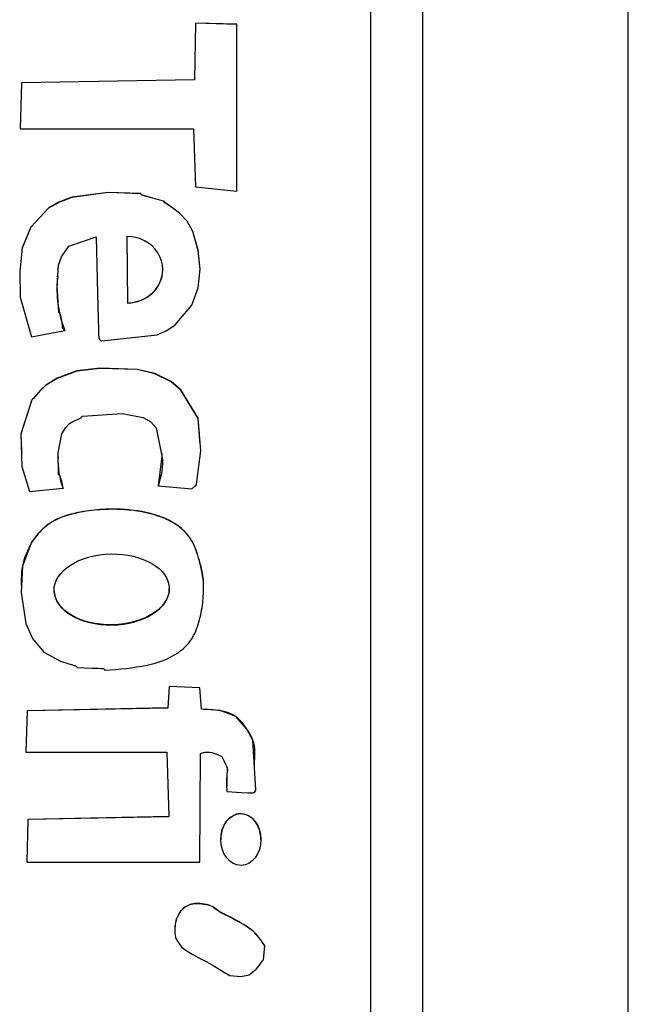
# Model space of a CAD drawing. Header units: millimetres. Extents: x 1371 to 1979, y 376 to 761.
# Tile 19 of 23: x 1931.44 to 1937.35, y 599.78 to 609.34. Entities that reach past the tile are written whole.
import ezdxf

# ---------------------------------------------------------------- set-up
doc = ezdxf.new("R2010")
doc.units = ezdxf.units.MM

msp = doc.modelspace()

# ---------------------------------------------------------------- linework, layer by layer
at = {"color": 7, "linetype": 'Continuous', "lineweight": 25}
for p, q in [((1935.3492, 614.0784), (1935.3492, 573.4487)), ((1937.3492, 569.0997), (1937.3492, 614.0784)), ((1934.8492, 576.0488), (1934.8492, 612.044)), ((1933.1459, 609.3072), (1933.1359, 608.7569)), ((1933.1459, 609.3056), (1933.1359, 608.7553)), ((1933.5476, 609.2959), (1933.1459, 609.3072)), ((1933.1459, 609.3056), (1933.1459, 609.3072)), ((1933.5476, 609.2943), (1933.1459, 609.3056)), ((1933.5471, 607.6749), (1933.5476, 609.2959)), ((1931.4554, 608.7272), (1931.4445, 608.2809)), ((1931.4554, 608.7255), (1931.4445, 608.2809)), ((1933.1359, 608.7569), (1931.4554, 608.7272)), ((1933.1359, 608.7553), (1931.4554, 608.7255)), ((1931.4554, 608.7255), (1931.4554, 608.7272)), ((1933.1359, 608.7553), (1933.1359, 608.7569)), ((1931.4445, 608.2809), (1933.1252, 608.2809)), ((1933.1252, 608.2809), (1933.1451, 607.716)), ((1933.1451, 607.716), (1933.5471, 607.6749)), ((1932.4787, 607.2345), (1932.4844, 606.5905)), ((1932.4787, 607.2328), (1932.4787, 607.2345)), ((1932.4787, 607.2328), (1932.4844, 606.5888)), ((1932.8274, 606.912), (1932.8274, 606.9141)), ((1931.7993, 606.8448), (1931.7993, 606.8428)), ((1932.4844, 606.5888), (1932.4844, 606.5905)), ((1931.5516, 606.2593), (1931.8783, 606.3217)), ((1931.853, 606.3531), (1931.853, 606.351)), ((1932.8207, 605.128), (1932.8207, 605.13)), ((1931.8102, 605.0976), (1931.8102, 605.0955)), ((1931.5352, 604.7571), (1931.8621, 604.7897)), ((1932.7841, 604.8128), (1933.1115, 604.7859)), ((1931.5544, 604.2648), (1931.5544, 604.2665)), ((1931.7724, 603.8016), (1931.7724, 603.7996)), ((1932.8914, 603.8131), (1932.8914, 603.8152)), ((1932.8906, 602.8655), (1932.8775, 602.6572)), ((1932.8906, 602.8638), (1932.8775, 602.6555)), ((1933.1881, 602.8533), (1932.8906, 602.8655)), ((1932.8906, 602.8638), (1932.8906, 602.8655)), ((1933.1881, 602.8516), (1932.8906, 602.8638)), ((1933.2049, 602.6452), (1933.1881, 602.8533)), ((1933.1881, 602.8516), (1933.1881, 602.8533)), ((1933.2049, 602.6435), (1933.1881, 602.8516)), ((1932.8775, 602.6572), (1931.5094, 602.6302)), ((1932.8775, 602.6555), (1931.5094, 602.6285)), ((1932.8775, 602.6555), (1932.8775, 602.6572)), ((1933.2049, 602.6435), (1933.2049, 602.6452)), ((1931.5094, 602.6302), (1931.4981, 602.2286)), ((1931.5094, 602.6285), (1931.4981, 602.2286)), ((1931.5094, 602.6285), (1931.5094, 602.6302)), ((1931.4981, 602.2286), (1932.8665, 602.2258)), ((1932.8665, 602.2258), (1932.8869, 601.6014)), ((1933.1883, 601.1579), (1933.1938, 602.2138)), ((1933.4533, 602.0648), (1933.4533, 602.0665)), ((1932.8869, 601.6014), (1931.5187, 601.5744)), ((1932.8869, 601.5997), (1931.5187, 601.5727)), ((1932.8869, 601.5997), (1932.8869, 601.6014)), ((1931.5187, 601.5744), (1931.5075, 601.1579)), ((1931.5187, 601.5727), (1931.5076, 601.1579)), ((1931.5187, 601.5727), (1931.5187, 601.5744)), ((1931.5075, 601.1579), (1933.1883, 601.1579))]:
    msp.add_line(p, q, dxfattribs=at)
at = {"color": 7, "linetype": 'Continuous', "lineweight": 25, "flags": 128}
for points in [[(1932.1826, 607.2315), (1932.1938, 606.6819), (1932.1998, 606.4401), (1932.2031, 606.3338), (1932.2048, 606.287), (1932.2062, 606.2502), (1932.2091, 606.2397), (1932.2161, 606.2302), (1932.2269, 606.2227), (1932.2321, 606.2211), (1932.2344, 606.2208), (1932.2354, 606.2207), (1932.2358, 606.2207), (1932.236, 606.2207), (1932.2361, 606.2207), (1932.2361, 606.2207), (1932.2362, 606.2207), (1932.2362, 606.2207), (1932.2362, 606.2207), (1932.7735, 606.2808), (1932.8669, 606.3218), (1932.9487, 606.3758), (1933.1095, 606.5682), (1933.1728, 606.7363), (1933.1922, 606.9166), (1933.1727, 607.1018), (1933.1192, 607.2844), (1933.0637, 607.3845), (1932.9897, 607.4619), (1932.9136, 607.5201), (1932.8778, 607.5449), (1932.8617, 607.5559), (1932.849, 607.5646), (1932.841, 607.5737), (1932.8374, 607.5775), (1932.8356, 607.5787), (1932.8347, 607.5791), (1932.8343, 607.5792), (1932.8341, 607.5793), (1932.834, 607.5793), (1932.834, 607.5793), (1932.834, 607.5793), (1932.834, 607.5794), (1932.834, 607.5794), (1932.717, 607.6114), (1932.6654, 607.625), (1932.6428, 607.6315), (1932.633, 607.6345), (1932.6252, 607.637), (1932.621, 607.6401), (1932.6178, 607.645), (1932.6141, 607.65), (1932.6121, 607.6513), (1932.6111, 607.6516), (1932.6106, 607.6517), (1932.6104, 607.6517), (1932.6103, 607.6517), (1932.6103, 607.6517), (1932.6102, 607.6517), (1932.6102, 607.6517), (1932.6102, 607.6517), (1932.2978, 607.6629), (1931.9464, 607.6161), (1931.819, 607.5676), (1931.719, 607.51), (1931.5457, 607.3269), (1931.4622, 607.124), (1931.4384, 606.8978), (1931.4441, 606.645), (1931.5516, 606.2593)], [(1933.1918, 606.9111), (1933.1922, 606.915), (1933.1727, 607.1001), (1933.1192, 607.2828), (1933.0637, 607.3828), (1932.9897, 607.4602), (1932.9136, 607.5185), (1932.8778, 607.5433), (1932.8617, 607.5542), (1932.849, 607.563), (1932.841, 607.5721), (1932.8374, 607.5758), (1932.8356, 607.577), (1932.8347, 607.5774), (1932.8343, 607.5776), (1932.8341, 607.5777), (1932.834, 607.5777), (1932.834, 607.5777), (1932.834, 607.5777), (1932.834, 607.5777), (1932.834, 607.5777), (1932.717, 607.6097), (1932.6654, 607.6233), (1932.6428, 607.6299), (1932.633, 607.6329), (1932.6252, 607.6353), (1932.621, 607.6385), (1932.6178, 607.6434), (1932.6141, 607.6483), (1932.6121, 607.6497), (1932.6111, 607.65), (1932.6106, 607.6501), (1932.6104, 607.6501), (1932.6103, 607.6501), (1932.6103, 607.6501), (1932.6102, 607.6501), (1932.6102, 607.6501), (1932.6102, 607.6501), (1932.2978, 607.6612), (1931.9464, 607.6145), (1931.819, 607.5659), (1931.719, 607.5084), (1931.5457, 607.3253), (1931.4622, 607.1223), (1931.4384, 606.8962), (1931.4392, 606.8605)], [(1931.8783, 606.3217), (1931.8554, 606.3452), (1931.8533, 606.3498), (1931.853, 606.3546), (1931.854, 606.372), (1931.8486, 606.4176), (1931.8412, 606.4512), (1931.8365, 606.4692), (1931.8342, 606.4778), (1931.8322, 606.4848), (1931.8292, 606.489), (1931.8243, 606.4921), (1931.8191, 606.4957), (1931.8177, 606.4977), (1931.8174, 606.4987), (1931.8173, 606.4992), (1931.8172, 606.4994), (1931.8172, 606.4995), (1931.8172, 606.4996), (1931.8172, 606.4996), (1931.8172, 606.4996), (1931.8172, 606.4996), (1931.8011, 606.7559), (1931.8152, 606.9562), (1931.8446, 607.0388), (1931.917, 607.141), (1932.1826, 607.2315)], [(1933.1115, 604.7859), (1933.1404, 604.8089), (1933.1509, 604.8201), (1933.1541, 604.8259), (1933.1551, 604.8287), (1933.1555, 604.8299), (1933.1557, 604.8305), (1933.1557, 604.8307), (1933.1557, 604.8308), (1933.1558, 604.8309), (1933.1558, 604.8309), (1933.1558, 604.8309), (1933.198, 605.1525), (1933.1709, 605.4694), (1933.0042, 605.7459), (1932.9106, 605.8254), (1932.7516, 605.9035), (1932.5789, 605.9436), (1932.2197, 605.9549), (1931.9949, 605.9292), (1931.8029, 605.8588), (1931.6895, 605.788), (1931.642, 605.7421), (1931.603, 605.6983), (1931.5718, 605.6646), (1931.5629, 605.6567), (1931.5593, 605.6529), (1931.558, 605.6511), (1931.5574, 605.6503), (1931.5572, 605.6499), (1931.5571, 605.6497), (1931.5571, 605.6496), (1931.557, 605.6496), (1931.557, 605.6496), (1931.557, 605.6496), (1931.557, 605.6496), (1931.4498, 605.3177), (1931.4596, 605.0026), (1931.5352, 604.7571)], [(1933.1924, 605.2164), (1933.1709, 605.4677), (1933.0042, 605.7442), (1932.9106, 605.8238), (1932.7516, 605.9018), (1932.5789, 605.9419), (1932.2197, 605.9533), (1931.9949, 605.9275), (1931.8029, 605.8571), (1931.6895, 605.7864), (1931.642, 605.7404), (1931.603, 605.6967), (1931.5718, 605.6629), (1931.5629, 605.655), (1931.5593, 605.6513), (1931.558, 605.6495), (1931.5574, 605.6486), (1931.5572, 605.6482), (1931.5571, 605.6481), (1931.5571, 605.648), (1931.557, 605.648), (1931.557, 605.648), (1931.557, 605.648), (1931.557, 605.6479), (1931.4498, 605.316), (1931.4549, 605.1533)], [(1931.8621, 604.7897), (1931.8461, 604.8566), (1931.8384, 604.8858), (1931.8346, 604.8985), (1931.8313, 604.9084), (1931.8281, 604.9125), (1931.8231, 604.9157), (1931.8181, 604.9193), (1931.8167, 604.9213), (1931.8164, 604.9223), (1931.8163, 604.9228), (1931.8163, 604.923), (1931.8163, 604.9231), (1931.8163, 604.9231), (1931.8163, 604.9232), (1931.8163, 604.9232), (1931.8163, 604.9232), (1931.8106, 605.1351), (1931.8488, 605.3175), (1931.885, 605.3811), (1931.9226, 605.4194), (1931.9548, 605.4378), (1931.9998, 605.4581), (1932.0195, 605.4674), (1932.0345, 605.4754), (1932.0416, 605.4836), (1932.0454, 605.4883), (1932.0474, 605.4897), (1932.0484, 605.4901), (1932.0489, 605.4903), (1932.0491, 605.4903), (1932.0492, 605.4903), (1932.0492, 605.4903), (1932.0493, 605.4904), (1932.0493, 605.4904), (1932.0493, 605.4904), (1932.434, 605.5157), (1932.6364, 605.4774), (1932.7134, 605.4365), (1932.7642, 605.3777), (1932.8202, 605.1026), (1932.7841, 604.8128)], [(1931.5544, 604.2665), (1931.4643, 604.0341), (1931.4512, 603.7768), (1931.4973, 603.4764), (1931.5644, 603.3296), (1931.6742, 603.1973), (1931.8361, 603.1123), (1931.9158, 603.0863), (1931.9523, 603.0749), (1931.9686, 603.0698), (1931.9758, 603.0675), (1931.9815, 603.0657), (1931.9857, 603.0625), (1931.9889, 603.0577), (1931.9926, 603.0528), (1931.9946, 603.0514), (1931.9956, 603.0511), (1931.9961, 603.051), (1931.9963, 603.0509), (1931.9964, 603.0509), (1931.9965, 603.0509), (1931.9965, 603.0509), (1931.9965, 603.0509), (1931.9965, 603.0509), (1932.1382, 603.0442), (1932.2006, 603.042), (1932.228, 603.0402), (1932.24, 603.0392), (1932.2495, 603.0383), (1932.254, 603.0364), (1932.2577, 603.0325), (1932.2645, 603.0235)], [(1933.4499, 601.8443), (1933.5916, 601.8352), (1933.6539, 601.8322), (1933.6813, 601.8317), (1933.7029, 601.8317), (1933.7133, 601.8344), (1933.7225, 601.8415), (1933.7299, 601.8523), (1933.7317, 601.8576), (1933.7322, 601.8599), (1933.7323, 601.8609), (1933.7324, 601.8613), (1933.7324, 601.8615), (1933.7324, 601.8616), (1933.7324, 601.8616), (1933.7324, 601.8616), (1933.7324, 601.8616), (1933.7324, 601.8617), (1933.7037, 602.3443), (1933.6453, 602.4518), (1933.5363, 602.5742), (1933.3855, 602.631), (1933.2049, 602.6452)], [(1932.9569, 600.4122), (1933.0124, 600.3318), (1933.1055, 600.2686), (1933.1857, 600.2277), (1933.2563, 600.1918), (1933.3224, 600.151), (1933.4169, 600.0928), (1933.4806, 600.0599), (1933.5854, 600.0481), (1933.6664, 600.0653), (1933.7396, 600.122), (1933.7689, 600.1603), (1933.7817, 600.1799), (1933.7917, 600.1965), (1933.8, 600.2037), (1933.8045, 600.2076), (1933.8059, 600.2097), (1933.8063, 600.2107), (1933.8064, 600.2112), (1933.8064, 600.2114), (1933.8065, 600.2115), (1933.8065, 600.2115), (1933.8065, 600.2115), (1933.8065, 600.2115), (1933.8065, 600.2115), (1933.8202, 600.3455)]]:
    msp.add_lwpolyline(points, dxfattribs=at)
at = {"color": 7, "linetype": 'Continuous', "lineweight": 25}
for centre, radius, start, end in [((1932.8557, 606.7189), 1.0557, 173.28219, 202.20253), ((1932.5029, 605.0512), 0.6928, 176.31332, 202.32518)]:
    msp.add_arc(centre, radius, start, end, dxfattribs=at)
for centre, major_axis, ratio, start_param, end_param in [((1932.4816, 606.9125), (0.3457, 0.0107), 0.931009, 4.691935, 7.833528), ((1932.4816, 606.9108), (0.3457, 0.0107), 0.931009, 4.691935, 6.254802), ((1932.3319, 603.8065), (0.5594, 0.0109), 0.614295, 3.141598, 6.271885), ((1933.5858, 601.3775), (-0.0021, 0.2516), 0.776151, 4.701623, 7.843216)]:
    msp.add_ellipse(centre, major_axis=major_axis, ratio=ratio, start_param=start_param, end_param=end_param, dxfattribs=at)
for centre, major_axis, ratio in [((1932.3319, 603.8082), (0.5594, 0.0109), 0.614295), ((1933.5858, 601.3791), (-0.0021, 0.2516), 0.776151)]:
    msp.add_ellipse(centre, major_axis=major_axis, ratio=ratio, dxfattribs=at)
for points, knots in [([(1932.8149, 605.127), (1932.8168, 605.1183), (1932.8394, 605.0143), (1932.8105, 604.9083), (1932.7841, 604.8111)], [0, 0, 0, 0, 0.083556, 1, 1, 1, 1]), ([(1932.2645, 603.0235), (1932.4022, 603.0337), (1932.6475, 603.0518), (1932.9461, 603.1507), (1933.1164, 603.3146), (1933.1858, 603.4906), (1933.2179, 603.671), (1933.2321, 603.8731), (1933.1904, 604.0785), (1933.134, 604.2499), (1933.0698, 604.3413), (1933.0374, 604.3739), (1933.0226, 604.3878), (1933.016, 604.3937), (1933.0131, 604.3963), (1933.0119, 604.3975), (1933.0113, 604.398), (1933.0111, 604.3982), (1933.0109, 604.3983), (1932.9373, 604.4634), (1932.7379, 604.5526), (1932.4529, 604.5912), (1932.1929, 604.5859), (1931.9873, 604.5548), (1931.8051, 604.5013), (1931.656, 604.4038), (1931.5881, 604.312), (1931.5544, 604.2665)], [0, 0, 0, 0, 0.113186, 0.20156, 0.250363, 0.301431, 0.353328, 0.400509, 0.466164, 0.523733, 0.546664, 0.55684, 0.561296, 0.563248, 0.564105, 0.564482, 0.564647, 0.56472, 0.564752, 0.564777, 0.645209, 0.737091, 0.79937, 0.857444, 0.907032, 0.953898, 1, 1, 1, 1]), ([(1933.2233, 603.8351), (1933.2235, 603.8395), (1933.2282, 603.924), (1933.1876, 604.0768), (1933.1342, 604.2483), (1933.0697, 604.3397), (1933.0374, 604.3723), (1933.0226, 604.3861), (1933.016, 604.3921), (1933.0131, 604.3947), (1933.0119, 604.3958), (1933.0113, 604.3963), (1933.0111, 604.3965), (1933.0109, 604.3966), (1932.9373, 604.4617), (1932.7379, 604.551), (1932.4529, 604.5896), (1932.1929, 604.5842), (1931.9873, 604.5532), (1931.8051, 604.4997), (1931.656, 604.4022), (1931.5881, 604.3104), (1931.5544, 604.2648)], [0, 0, 0, 0, 0.005991, 0.114853, 0.210307, 0.248328, 0.265202, 0.272591, 0.275827, 0.277248, 0.277872, 0.278147, 0.278267, 0.278321, 0.278362, 0.411724, 0.564073, 0.667338, 0.76363, 0.845851, 0.923559, 1, 1, 1, 1]), ([(1931.5544, 604.2648), (1931.5171, 604.1889), (1931.4508, 604.054), (1931.4533, 603.9043), (1931.4544, 603.8388)], [0, 0, 0, 0, 0.56248, 1, 1, 1, 1]), ([(1933.7176, 602.1083), (1933.7234, 602.1893), (1933.7323, 602.3126), (1933.6393, 602.4628), (1933.5475, 602.586), (1933.3787, 602.6386), (1933.265, 602.6418), (1933.2049, 602.6435)], [0, 0, 0, 0, 0.27192, 0.413707, 0.603454, 0.790087, 1, 1, 1, 1]), ([(1933.1938, 602.2138), (1933.2075, 602.2187), (1933.2367, 602.2291), (1933.3107, 602.2279), (1933.3641, 602.2034), (1933.4023, 602.1859)], [0, 0, 0, 0, 0.199081, 0.426805, 1, 1, 1, 1]), ([(1933.4023, 602.1859), (1933.4146, 602.1588), (1933.431, 602.1225), (1933.4597, 602.0686), (1933.4433, 601.9782), (1933.4471, 601.9015), (1933.4499, 601.8443)], [0, 0, 0, 0, 0.254867, 0.341367, 0.507922, 1, 1, 1, 1]), ([(1933.4527, 602.0648), (1933.4523, 602.0486), (1933.451, 601.9912), (1933.4507, 601.9337), (1933.4504, 601.8925)], [0, 0, 0, 0, 0.282015, 1, 1, 1, 1]), ([(1933.8202, 600.3455), (1933.7901, 600.3907), (1933.7308, 600.4802), (1933.5996, 600.5651), (1933.4945, 600.6184), (1933.4201, 600.6576), (1933.3671, 600.6823), (1933.3228, 600.7244), (1933.2696, 600.7461), (1933.221, 600.7527), (1933.1791, 600.7581), (1933.1121, 600.7576), (1933.0334, 600.7264), (1932.9753, 600.6517), (1932.9482, 600.5743), (1932.9401, 600.492), (1932.9514, 600.4386), (1932.9569, 600.4122)], [0, 0, 0, 0, 0.127527, 0.252261, 0.364102, 0.408194, 0.452114, 0.502011, 0.55154, 0.585126, 0.618567, 0.651734, 0.74369, 0.806529, 0.870984, 0.93641, 1, 1, 1, 1]), ([(1933.8202, 600.3439), (1933.7901, 600.3891), (1933.7308, 600.4785), (1933.5996, 600.5634), (1933.4945, 600.6168), (1933.4201, 600.6559), (1933.3671, 600.6806), (1933.3228, 600.7228), (1933.2696, 600.7444), (1933.221, 600.751), (1933.1791, 600.7565), (1933.1122, 600.756), (1933.0332, 600.7247), (1932.9756, 600.6501), (1932.9481, 600.5764), (1932.9462, 600.5255), (1932.9453, 600.5018)], [0, 0, 0, 0, 0.137573, 0.272134, 0.392785, 0.44035, 0.487731, 0.541558, 0.594989, 0.631221, 0.667296, 0.703077, 0.802276, 0.870065, 0.939598, 1, 1, 1, 1])]:
    msp.add_open_spline(points, degree=3, knots=knots, dxfattribs=at)

doc.saveas('drawing.dxf')
